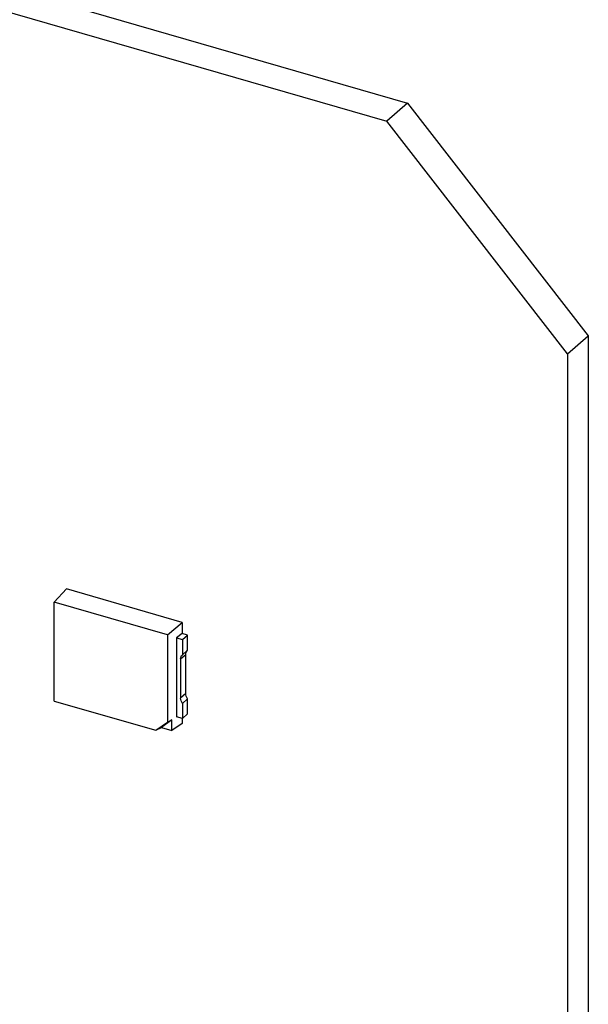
# Model space of a CAD drawing. Header units: millimetres. Extents: x 0 to 210, y 0 to 297.
# Tile 25 of 28: x 112.31 to 114.26, y 242.27 to 245.64. Entities that reach past the tile are written whole.
import ezdxf

# ---------------------------------------------------------------- set-up
doc = ezdxf.new("R2010")
doc.units = ezdxf.units.MM
doc.header["$LTSCALE"] = 19.36
doc.layers.get('0').update_dxf_attribs({"linetype": 'CONTINUOUS'})

msp = doc.modelspace()

# ---------------------------------------------------------------- linework, layer by layer
at = {"color": 7, "linetype": 'Continuous'}
for p, q in [((81.47526, 254.63959), (113.64187, 245.35389)), ((81.40384, 254.57775), (113.57046, 245.29204)), ((113.64187, 245.35389), (113.57046, 245.29204)), ((113.64187, 245.35389), (114.26046, 244.55673)), ((114.18905, 244.49488), (113.57046, 245.29204)), ((114.18905, 244.49488), (114.26046, 244.55673)), ((114.26046, 244.55673), (114.26046, 212.3901)), ((114.18905, 244.49488), (114.18905, 212.32826)), ((112.47438, 243.69008), (112.43215, 243.64443)), ((112.87028, 243.57579), (112.47438, 243.69008)), ((112.81962, 243.53258), (112.43215, 243.64443)), ((112.43215, 243.30645), (112.43215, 243.64443)), ((112.81962, 243.53258), (112.87028, 243.57579)), ((112.87028, 243.5758), (112.87028, 243.53744)), ((112.87028, 243.53744), (112.85079, 243.52244)), ((112.88883, 243.53208), (112.87028, 243.53744)), ((112.81962, 243.53258), (112.81962, 243.23456)), ((112.85079, 243.52244), (112.87097, 243.51661)), ((112.85079, 243.52244), (112.85079, 243.25273)), ((112.87097, 243.51661), (112.88883, 243.53208)), ((112.87097, 243.51661), (112.87097, 243.46505)), ((112.88883, 243.48049), (112.88883, 243.53208)), ((112.88883, 243.48049), (112.87097, 243.46505)), ((112.86478, 243.45044), (112.86478, 243.31665)), ((112.88265, 243.33212), (112.88265, 243.46591)), ((112.43215, 243.30645), (112.77966, 243.20613)), ((112.87097, 243.29846), (112.88883, 243.31397)), ((112.88883, 243.26238), (112.88883, 243.31397)), ((112.87097, 243.29846), (112.87097, 243.24691)), ((112.77966, 243.20613), (112.81962, 243.23456)), ((112.8352, 243.24168), (112.79882, 243.2158)), ((112.81962, 243.23456), (112.8352, 243.24168)), ((112.8352, 243.2053), (112.8352, 243.24168)), ((112.87097, 243.24691), (112.85079, 243.25273)), ((112.87028, 243.24691), (112.87028, 243.22939)), ((112.87097, 243.24691), (112.88883, 243.26238)), ((112.77966, 243.20613), (112.79882, 243.2158)), ((112.79882, 243.2158), (112.8352, 243.2053)), ((112.87028, 243.22938), (112.8352, 243.2053))]:
    msp.add_line(p, q, dxfattribs=at)
at = {"color": 9, "linetype": 'Continuous'}
for p, q in [((112.86478, 243.45044), (112.88265, 243.46591)), ((112.88265, 243.33212), (112.86478, 243.31665))]:
    msp.add_line(p, q, dxfattribs=at)
at = {"color": 7, "linetype": 'Continuous'}
for points in [[(112.88265, 243.46591), (112.88265, 243.47119), (112.88481, 243.47708), (112.88884, 243.48049)], [(112.86478, 243.45044), (112.86478, 243.45572), (112.86692, 243.46163), (112.87097, 243.46504)], [(112.87097, 243.29848), (112.86728, 243.30371), (112.86478, 243.31025), (112.86478, 243.31665)], [(112.88884, 243.31398), (112.88516, 243.31921), (112.88265, 243.32574), (112.88265, 243.33213)]]:
    msp.add_open_spline(points, degree=3, dxfattribs=at)

doc.saveas('drawing.dxf')
